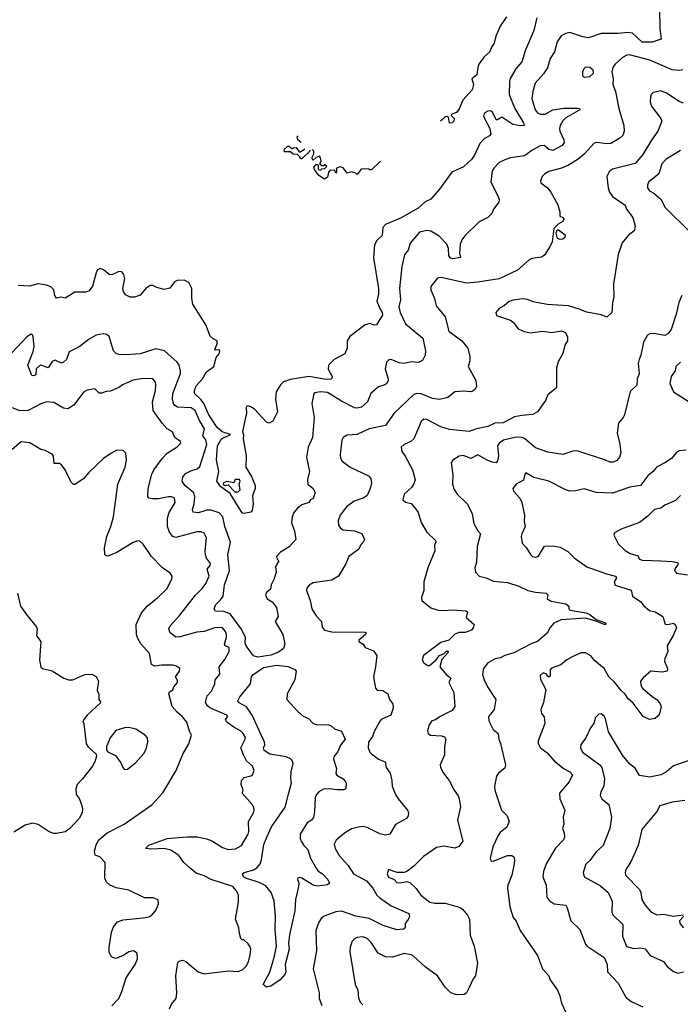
# Model space of a CAD drawing. Extents: x 1863118 to 1989590, y 394482 to 532474.
# Tile 117 of 215: x 1903755 to 1908413, y 510255 to 517202. Entities that reach past the tile are written whole.
import ezdxf

# ---------------------------------------------------------------- set-up
doc = ezdxf.new("R2010")
doc.units = 0

msp = doc.modelspace()

# ---------------------------------------------------------------- linework, layer by layer
at = {"layer": '0CON20XD'}
for points in [[(1908264.5, 517275), (1908268.9, 517185), (1908268.5, 517138.5), (1908278.6, 517065), (1908215, 517043.8), (1908145, 517042.8), (1908075.7, 517105.7), (1908045, 517112.5), (1907975, 517103.9), (1907855, 517103.6), (1907765.5, 517074.5), (1907725, 517081.2), (1907635, 517110.4), (1907605, 517104.5), (1907573.1, 517086.9), (1907543.8, 517046.2), (1907526.7, 516975), (1907495, 516928), (1907477.8, 516862.2), (1907449.4, 516820.6), (1907390, 516755), (1907373.3, 516695), (1907367, 516645), (1907389.4, 516565), (1907405, 516545.3), (1907425, 516534.5), (1907460.8, 516535), (1907515, 516564.6), (1907592.9, 516577.1), (1907688.5, 516578.5), (1907703.3, 516575), (1907703.8, 516565), (1907605, 516508.8), (1907585, 516488.2), (1907566.2, 516455), (1907560.4, 516435), (1907563.8, 516415), (1907592.7, 516355), (1907593.3, 516335), (1907578.9, 516315), (1907515, 516280), (1907485, 516286.9), (1907453.3, 516313.3), (1907425, 516312.2), (1907365, 516279.7), (1907315, 516242.1), (1907215, 516226.5), (1907175, 516213.1), (1907137, 516193), (1907097.1, 516155), (1907086.5, 516135), (1907076.8, 516055), (1907128.2, 515955), (1907135.9, 515934.1), (1907133.8, 515915), (1907096.7, 515865), (1907083.8, 515835), (1907056.2, 515805), (1906995, 515776.7), (1906893.2, 515676.8), (1906871.7, 515648.3), (1906860, 515615), (1906856.7, 515555), (1906862.5, 515525), (1906810, 515515), (1906795, 515518.6), (1906781.8, 515535), (1906777.6, 515587.6), (1906766.9, 515616.9), (1906713.7, 515673.7), (1906655, 515708.9), (1906625, 515714.6), (1906575, 515702.9), (1906508, 515625), (1906495, 515575.8), (1906468.1, 515541.9), (1906449.6, 515460.4), (1906432.4, 515305), (1906439.3, 515225), (1906428.2, 515175), (1906438.9, 515135), (1906475, 515056.8), (1906597.8, 514955), (1906615.7, 514865), (1906614.2, 514835), (1906595, 514796.7), (1906567.3, 514782.7), (1906516.8, 514786.8), (1906465, 514776.2), (1906431.7, 514781.7), (1906375, 514803.5), (1906358.7, 514801.3), (1906341.4, 514785), (1906332.4, 514737.6), (1906351.1, 514675), (1906353.1, 514655), (1906344.5, 514635.5), (1906330, 514625), (1906285, 514610.4), (1906230.9, 514565), (1906207.5, 514505), (1906165, 514467.9), (1906135, 514460), (1906115, 514464.4), (1906025, 514509.2), (1905925, 514570.8), (1905875, 514575.4), (1905835, 514568.6), (1905828.5, 514561.5), (1905815.4, 514495), (1905832.5, 514395), (1905818.9, 514255), (1905788.5, 514185), (1905778.2, 514115), (1905797.7, 514015), (1905785.6, 513955), (1905785.8, 513925.8), (1905825, 513893.3), (1905838, 513865), (1905825, 513824), (1905806.1, 513813.9), (1905793.3, 513795), (1905745, 513778), (1905713.6, 513756.4), (1905688.6, 513725), (1905676.9, 513695), (1905672.5, 513655), (1905693, 513593), (1905701.4, 513535), (1905655, 513483.1), (1905594.5, 513445.5), (1905566, 513415), (1905571.2, 513395), (1905583.3, 513385), (1905560, 513345), (1905563.4, 513305), (1905547.7, 513252.3), (1905527.5, 513215), (1905524.2, 513185), (1905495, 513161.4), (1905488.2, 513145), (1905499.2, 513115), (1905535.7, 513095), (1905566.4, 513055), (1905578, 512992), (1905555.8, 512955), (1905610.6, 512865), (1905625.7, 512795), (1905615.5, 512765), (1905580.8, 512739.2), (1905525, 512717.9), (1905435, 512704.7), (1905402.9, 512712.9), (1905351.7, 512785), (1905345.3, 512805), (1905348, 512845), (1905316.3, 512905), (1905239.8, 513009.8), (1905195, 513027), (1905135, 513028.5), (1905126.2, 513045), (1905137.3, 513075), (1905172.1, 513107.9), (1905190, 513135), (1905198.8, 513215), (1905235.4, 513315), (1905223.8, 513425), (1905242.6, 513515), (1905201.2, 513625), (1905187.5, 513695), (1905161.7, 513721.7), (1905105, 513742.3), (1905075, 513741.3), (1905015, 513721.6), (1904977.5, 513727.5), (1904972.7, 513745), (1904984.3, 513785.7), (1904989.2, 513835), (1904984.2, 513864.3), (1904918.5, 513915), (1904900, 513945), (1904905.4, 513974.6), (1904925, 513998.9), (1904961.4, 514018.6), (1905006.9, 514033.1), (1905025, 514050), (1905074, 514205), (1905067, 514237)], [(1907401.4, 517215), (1907381.1, 517125), (1907318, 516982), (1907294.6, 516905.4), (1907253.5, 516855), (1907213.5, 516786.5), (1907207.9, 516765), (1907206.7, 516675), (1907246.1, 516576.1), (1907307.1, 516475), (1907312.5, 516455), (1907285, 516451.8), (1907231.1, 516461.1), (1907155, 516513.8), (1907125, 516495.6), (1907115, 516495.6), (1907088.6, 516548.6), (1907075, 516558.1), (1907055, 516557.5), (1907034.3, 516545.7), (1907026, 516525), (1907029.4, 516509.4), (1907070.6, 516435), (1907078.1, 516395), (1907067.6, 516382.4), (1907029.8, 516360.2), (1907000.7, 516329.3), (1906962.5, 516245), (1906942.1, 516217.9), (1906885, 516163.1), (1906801.2, 516125), (1906716, 516005), (1906653.3, 515935), (1906613.2, 515916.8), (1906565, 515871.5), (1906445, 515804.5), (1906335, 515755.6), (1906315.5, 515734.5), (1906311.8, 515678.2), (1906274.3, 515645), (1906257.6, 515612.4), (1906248.8, 515521.2), (1906284.5, 515305), (1906284.4, 515265), (1906273.5, 515215), (1906295.6, 515165), (1906311.4, 515135), (1906312.7, 515117.3), (1906270, 515050), (1906255, 515047.1), (1906225, 515058.1), (1906191.4, 515048.6), (1906083.6, 514966.4), (1906064.2, 514935), (1906063.3, 514885), (1906046.9, 514845), (1905972.5, 514805), (1905932, 514765), (1905929.2, 514735), (1905957.5, 514685), (1905957.5, 514675), (1905948.8, 514665), (1905917.1, 514662.9), (1905795, 514683.6), (1905665, 514663.1), (1905615, 514647.1), (1905593.5, 514626.5), (1905564.4, 514575), (1905560, 514525), (1905573.1, 514435), (1905540.9, 514369.1), (1905515, 514355.7), (1905495, 514362.5), (1905410, 514455), (1905385, 514471.5), (1905365, 514476.7), (1905355.8, 514474.2), (1905351.9, 514465), (1905355.5, 514425.5), (1905344.2, 514385.8), (1905326.2, 514295), (1905333.6, 514273.6), (1905331.8, 514245), (1905352.1, 514125), (1905349.6, 514045), (1905392.5, 513975), (1905415.3, 513915.3), (1905416.2, 513895), (1905397.8, 513842.2), (1905400.6, 513785), (1905395, 513740), (1905385, 513727.5), (1905335, 513717.5), (1905325, 513723.3), (1905295, 513767.1), (1905239.8, 513859.8), (1905172.5, 513905), (1905146, 513946), (1905158.2, 514015), (1905143.7, 514095), (1905151.1, 514195), (1905178.9, 514245), (1905242.5, 514275), (1905183.3, 514293.3), (1905146.9, 514325), (1905088.4, 514415), (1905052.9, 514492.9), (1905035, 514519.2), (1904986.7, 514565), (1904987.5, 514585), (1905000.5, 514619.5), (1905045, 514666.9), (1905072.7, 514717.3), (1905124, 514755), (1905140.5, 514819.5), (1905162.5, 514845), (1905166.1, 514866.1), (1905161.7, 514871.7), (1905135, 514870), (1905130, 514875), (1905146.7, 514915), (1905147.5, 514935), (1905119.3, 514949.3), (1905099.3, 514969.3), (1905068.3, 515048.3), (1904976.7, 515195), (1904968.8, 515235), (1904968.8, 515305), (1904947.1, 515347.1), (1904915, 515364), (1904865, 515360.8), (1904847.3, 515352.7), (1904815, 515306.7), (1904775, 515298.6), (1904721.9, 515311.9), (1904695, 515326.2), (1904675, 515327.5), (1904644.1, 515305.9), (1904605, 515258.8), (1904565, 515243.8), (1904535, 515243.3), (1904500.5, 515260.5), (1904486.7, 515285), (1904483.3, 515305), (1904496, 515375), (1904488.8, 515405), (1904475, 515423.3), (1904455, 515426.2), (1904405, 515402.5), (1904387, 515403), (1904345, 515437.5), (1904325, 515446.7), (1904305, 515436.7), (1904294.5, 515415.5), (1904267.6, 515322.4), (1904245, 515288.8), (1904220.5, 515279.5), (1904145, 515280), (1904075, 515237.5), (1904045, 515243.8), (1904015, 515237.5), (1904003.8, 515255), (1903996.7, 515295), (1903975, 515316), (1903945, 515329.2), (1903885, 515337.1), (1903825, 515321.4), (1903745, 515326.7)], [(1907187.9, 517222.1), (1907143.3, 517155), (1907111.2, 517085), (1907100.6, 517035), (1907082.6, 517007.4), (1907071.2, 516975), (1907030.8, 516939.2), (1906993.1, 516886.9), (1906984.3, 516865), (1906977.8, 516812.2), (1906943.8, 516785), (1906953.8, 516745), (1906945, 516707.5), (1906880, 516635), (1906855, 516573.3), (1906835, 516547.5), (1906802.5, 516535), (1906797.5, 516525), (1906817.5, 516505), (1906816.2, 516485), (1906805, 516473.8), (1906785, 516472.5), (1906777.5, 516515), (1906768.8, 516518.8), (1906755, 516516), (1906735, 516494.2), (1906721.7, 516486.4)], [(1908431.5, 516848.5), (1908405, 516843.3), (1908355, 516848.8), (1908198.8, 516915), (1908055, 516954.3), (1908035, 516951.4), (1908005, 516935.8), (1907952.5, 516885), (1907938, 516865), (1907931.2, 516835), (1907940, 516785), (1907938, 516745), (1907955.7, 516695), (1907978.9, 516575), (1908014.4, 516455), (1908016.7, 516415), (1908007.1, 516385), (1907985.8, 516365), (1907922.7, 516327.3), (1907895, 516325.3), (1907825, 516335.5), (1907805, 516330.6), (1907737.1, 516255), (1907692.9, 516217.1), (1907625, 516175.6), (1907575, 516153.3), (1907485, 516130.6), (1907458, 516115), (1907440, 516095), (1907428, 516065), (1907430, 516050), (1907476.3, 516016.3), (1907500, 515985), (1907548.8, 515895), (1907563, 515847), (1907562.5, 515815), (1907585, 515806.2), (1907591.4, 515795), (1907585, 515777.5), (1907551.7, 515758.3), (1907521.7, 515728.3), (1907508.8, 515635), (1907496.2, 515605), (1907455, 515541.2), (1907435, 515527.1), (1907365, 515515.8), (1907345, 515506), (1907266, 515435), (1907135, 515373.2), (1906985, 515349.7), (1906905, 515343.8), (1906727.5, 515382.5), (1906701.7, 515378.3), (1906655, 515320), (1906652.9, 515295), (1906680.6, 515235), (1906692.6, 515182.6), (1906755, 515106), (1906780.8, 515005), (1906872, 514935), (1906913.8, 514885), (1906930, 514825), (1906930, 514795), (1906916.2, 514755), (1906972, 514655), (1906976.2, 514615), (1906966.7, 514595), (1906950, 514580), (1906935, 514576), (1906885, 514581.4), (1906824.3, 514575.7), (1906775, 514535.8), (1906715, 514521.1), (1906665, 514530), (1906586.9, 514563.1), (1906556.1, 514563.9), (1906535, 514556.7), (1906394.4, 514425), (1906335, 514339.2), (1906220, 514315), (1906135, 514275.6), (1906065, 514270), (1906035.6, 514254.4), (1906025.6, 514234.4), (1906014.4, 514134.4), (1906017.6, 514107.6), (1906027.9, 514087.9), (1906084.6, 514044.6), (1906214.5, 513984.5), (1906230.8, 513965), (1906235.7, 513935), (1906226.9, 513895), (1906205, 513844.2), (1906182.8, 513827.2), (1906114.6, 513805.4), (1906060, 513765), (1906014.3, 513705.7), (1906000, 513665), (1906002, 513635), (1906016.2, 513615), (1906035, 513602), (1906116.4, 513596.4), (1906167.3, 513577.3), (1906187.5, 513535), (1906177.5, 513515), (1906157.5, 513495), (1906146.7, 513465), (1906076.2, 513415), (1906055, 513362.5), (1906003.3, 513275), (1905955, 513248), (1905825, 513227.5), (1905797, 513213), (1905779.5, 513190.5), (1905778, 513175), (1905802.5, 513105), (1905815.6, 513045.6), (1905845, 512996.2), (1905882.5, 512955), (1905887.5, 512915), (1905904, 512895), (1905955, 512883.8), (1906191.4, 512881.4), (1906198.8, 512875), (1906194, 512865), (1906146.7, 512825), (1906147.5, 512815), (1906175.9, 512795.9), (1906191.7, 512771.7), (1906249.3, 512749.3), (1906272.5, 512715), (1906264.5, 512635), (1906249.4, 512565), (1906263.8, 512485), (1906275, 512472), (1906315, 512468.6), (1906351.2, 512445), (1906363.1, 512405), (1906385.7, 512375), (1906388.9, 512345), (1906371.9, 512295), (1906304.2, 512265), (1906295.7, 512255), (1906255.8, 512184.2), (1906242.1, 512145), (1906215.5, 512105), (1906212.5, 512065), (1906223.1, 512035), (1906235, 512021.4), (1906284.2, 511985), (1906331.4, 511965), (1906340, 511925), (1906368, 511885), (1906380, 511835), (1906381.9, 511795), (1906404.4, 511735), (1906424.6, 511704.6)], [(1907736.4, 516796.4), (1907775, 516802), (1907800, 516825), (1907798.8, 516845), (1907774.3, 516864.3), (1907745, 516867.1), (1907732, 516855), (1907724, 516835), (1907723.3, 516805), (1907736.4, 516796.4)], [(1908435, 516612.9), (1908405, 516624.3), (1908315, 516684.4), (1908275, 516700.6), (1908221.2, 516688.8), (1908208.1, 516675), (1908202.8, 516657.2), (1908201.5, 516625), (1908208.1, 516595), (1908276, 516505), (1908282, 516485), (1908254.3, 516415), (1908209.2, 516350.8), (1908148.8, 516251.2), (1908095, 516187.5), (1907935, 516146.9), (1907910.7, 516129.3), (1907894.4, 516095.6), (1907904.4, 516015), (1907914.5, 515984.5), (1907936, 515955), (1908025, 515893.8), (1908034, 515865), (1908078, 515805), (1908094.1, 515744.1), (1908087.9, 515712.1), (1908045, 515680), (1908003, 515627), (1907974, 515545), (1907940.8, 515335), (1907943.9, 515246.1), (1907933.8, 515205), (1907930, 515135), (1907895, 515103.8), (1907855, 515119.2), (1907755, 515137.7), (1907700.4, 515160.4), (1907625, 515183.3), (1907475, 515193.1), (1907375, 515211.1), (1907335, 515228.1), (1907298.3, 515231.7), (1907235, 515223.3), (1907206.6, 515213.4), (1907174, 515185), (1907136.2, 515165), (1907113.3, 515135), (1907117.5, 515115), (1907215, 515080.8), (1907236, 515065), (1907270.8, 515020.8), (1907312.1, 515002.1), (1907355, 514993.1), (1907444.4, 515004.4), (1907505, 514995.7), (1907575.9, 515005.9), (1907603.3, 514995), (1907616.7, 514965), (1907616.7, 514935), (1907600, 514905), (1907583.9, 514846.1), (1907552.3, 514787.7), (1907541.2, 514745), (1907540, 514605), (1907480, 514555), (1907463.3, 514515), (1907406.7, 514435), (1907373, 514417), (1907295, 514408.9), (1907245, 514399.1), (1907165, 514358.1), (1907105, 514354.1), (1907055, 514331.4), (1906975, 514315.6), (1906924.4, 514295.6), (1906785, 514309.6), (1906725, 514330.4), (1906625, 514380.5), (1906605, 514382.2), (1906585, 514367.1), (1906534.4, 514245), (1906513.5, 514226.5), (1906465.5, 514204.5), (1906446, 514185), (1906450, 514155), (1906473.4, 514123.4), (1906525.7, 514025), (1906542.9, 513955), (1906535, 513926.7), (1906518.9, 513901.1), (1906465.8, 513854.2), (1906456.2, 513815), (1906475, 513798), (1906515, 513787.5), (1906549.1, 513749.1), (1906564.3, 513724.3), (1906585.8, 513655), (1906626, 513585), (1906686.2, 513526.2), (1906689.2, 513515), (1906678.8, 513495), (1906682.5, 513455), (1906633.6, 513335), (1906605.7, 513235), (1906604.2, 513175), (1906588.6, 513125), (1906591.2, 513105), (1906653, 513053), (1906706.4, 513036.4), (1906743, 513033), (1906805, 513039.1), (1906901.7, 513031.7), (1906913.3, 513025), (1906903.3, 512985), (1906958.8, 512935), (1906955.6, 512915), (1906940.8, 512895), (1906895, 512878.8), (1906855, 512878.1), (1906822.8, 512867.2), (1906781.4, 512825), (1906725, 512806.7), (1906602, 512715), (1906594.1, 512685.9), (1906604.2, 512665), (1906633.8, 512645), (1906645, 512645.6), (1906691.6, 512685), (1906715, 512716.9), (1906748.8, 512731.2), (1906765, 512746.4), (1906776.2, 512746.2), (1906775, 512734.6), (1906732.3, 512687.7), (1906718.5, 512635), (1906761.5, 512581.5), (1906794.4, 512555), (1906780.8, 512525), (1906816.5, 512455), (1906823.8, 512355), (1906805, 512327.6), (1906719.5, 512285), (1906688.1, 512261.9), (1906660, 512255), (1906642.5, 512227.5), (1906630, 512185), (1906635.9, 512165.9), (1906652.5, 512155), (1906729.7, 512149.7), (1906751.2, 512141.2), (1906758.8, 512125), (1906750, 512075), (1906750.8, 512015), (1906720, 511945), (1906722, 511925), (1906744, 511885), (1906784.4, 511834.4), (1906817.5, 511765), (1906845.8, 511725), (1906854.3, 511705), (1906862.3, 511647.7), (1906842.5, 511555), (1906879.2, 511405), (1906852.5, 511367.5), (1906823.4, 511356.6), (1906745, 511370.6), (1906695, 511360.8), (1906602.1, 511297.9), (1906535, 511230), (1906485, 511191.2), (1906465, 511184), (1906416.1, 511186.1), (1906355, 511206), (1906346.9, 511175), (1906355, 511152.9), (1906395.6, 511135.6), (1906415, 511114.4), (1906435, 511111.1), (1906485, 511121.4), (1906505, 511114.3), (1906551.7, 511071.7), (1906584.6, 511024.6), (1906646.2, 510976.2), (1906682.4, 510967.6), (1906755, 510968.1), (1906855, 510940), (1906877, 510927), (1906912.9, 510885), (1906925.7, 510855), (1906931.7, 510741.7), (1906959.2, 510665), (1906983.8, 510545), (1906968.8, 510455), (1906952.5, 510435), (1906925, 510372.5), (1906906.7, 510335), (1906890, 510325), (1906835, 510322.5), (1906795, 510336.7), (1906755.7, 510375), (1906700.6, 510455), (1906615, 510520), (1906532.9, 510595), (1906515, 510603.8), (1906465, 510612.5), (1906383.3, 510586.7), (1906335, 510589.6), (1906282.5, 510615), (1906232.2, 510692.2), (1906205, 510718.6), (1906175, 510731.4), (1906135, 510727.1), (1906115, 510716), (1906097.5, 510695), (1906084.3, 510655), (1906082.9, 510625), (1906120, 510395), (1906140, 510355), (1906145, 510300), (1906155, 510270), (1906175, 510251.4)], [(1905739.9, 516334.6), (1905717.5, 516355), (1905712.5, 516375), (1905718.6, 516381.8)], [(1905800, 516281), (1905800, 516275), (1905745, 516220), (1905735, 516220), (1905730, 516235), (1905715, 516250), (1905683, 516253), (1905665, 516270), (1905625, 516270), (1905620, 516275), (1905621.7, 516288.3), (1905645, 516310), (1905655, 516310), (1905675, 516290), (1905683, 516297), (1905705, 516300), (1905725, 516270), (1905735, 516270), (1905764.6, 516291.2)], [(1906299.1, 516204.3), (1906235, 516142.5), (1906222.5, 516142.5), (1906215, 516150), (1906163, 516147), (1906135, 516110), (1906125, 516120), (1906095, 516127.5), (1906065, 516120), (1906036.4, 516156.4), (1906015, 516162.5), (1905990, 516155), (1905990, 516125), (1905985, 516120), (1905978.3, 516138.3), (1905945, 516140), (1905932.5, 516125), (1905925, 516090), (1905905, 516077.5), (1905865, 516102.5), (1905833.3, 516145), (1905828.3, 516161.7), (1905845, 516180), (1905855, 516180), (1905860, 516175), (1905860, 516145), (1905875, 516140), (1905885, 516150), (1905907, 516153), (1905920, 516165), (1905905, 516180), (1905898.3, 516171.7), (1905885, 516170), (1905871.7, 516181.7), (1905880, 516205), (1905877, 516227), (1905868.3, 516238.3), (1905845, 516230), (1905825, 516210), (1905820, 516215), (1905818.3, 516231.7), (1905830, 516255), (1905830, 516275), (1905818.3, 516286.7)], [(1908415, 516277.8), (1908312.6, 516217.4), (1908282.7, 516185), (1908260.9, 516115), (1908189.4, 516055), (1908180.6, 516035), (1908181.4, 516015), (1908195.8, 515995), (1908227.5, 515977.5), (1908276.5, 515935), (1908306.6, 515876.6), (1908477, 515707)], [(1907565, 515650), (1907547.5, 515657.5), (1907536.7, 515695), (1907545, 515720), (1907555, 515720), (1907600.8, 515685), (1907599.2, 515665), (1907585, 515654), (1907565, 515650)], [(1908423.8, 515255), (1908402.7, 515207.3), (1908384, 515125), (1908347.5, 515015), (1908324, 514985), (1908305, 514972.9), (1908223.4, 514986.6), (1908197.5, 514985), (1908182, 514975), (1908154.5, 514925.5), (1908134.4, 514835), (1908121.9, 514805), (1908116.7, 514775), (1908123.3, 514705), (1908108.1, 514665), (1908107.5, 514622.5), (1908060.5, 514579.5), (1908018.8, 514415), (1908010, 514395), (1907976.7, 514355), (1907967.5, 514285), (1907987.7, 514207.7), (1907993.3, 514145), (1907983.8, 514115), (1907965, 514090.8), (1907939.3, 514080.7), (1907915, 514081.1), (1907886.7, 514095), (1907685, 514159.4), (1907655, 514156.9), (1907585, 514134.3), (1907479.4, 514149.4), (1907391.4, 514181.4), (1907315, 514247.3), (1907295, 514254.5), (1907256.2, 514256.2), (1907165.4, 514234.6), (1907135, 514214.3), (1907123.9, 514195), (1907130.7, 514125), (1907125, 514088.8), (1907114.4, 514075.6), (1907088.9, 514081.1), (1907055, 514091.8), (1906985, 514130.9), (1906935, 514105.5), (1906885, 514126.7), (1906855, 514123.1), (1906808.8, 514095), (1906797.5, 514075), (1906810.3, 513990.3), (1906807.5, 513925), (1906817.9, 513887.9), (1906840.8, 513855), (1906913.2, 513783.2), (1906946.2, 513715), (1906957, 513647), (1906984.3, 513595), (1907004.3, 513575), (1906981.9, 513485), (1906975.5, 513374.5), (1906964.1, 513334.1), (1906968, 513305), (1906995.5, 513275.5), (1907045, 513263.1), (1907095, 513240.6), (1907195, 513230), (1907275, 513205.7), (1907337.5, 513175), (1907392.2, 513162.2), (1907467.5, 513155), (1907480, 513145), (1907473.3, 513115), (1907501.7, 513098.3), (1907605, 513081.4), (1907626.2, 513065), (1907628, 513045), (1907635.8, 513035.8), (1907748.1, 513018.1), (1907775, 513004.7), (1907819.5, 512969.5), (1907885, 512947.3), (1907888.6, 512935), (1907875, 512934.8), (1907819.2, 512959.2), (1907745, 512980.2), (1907573.3, 512966.7), (1907521.2, 512945), (1907495.9, 512914.1), (1907475, 512873.3), (1907405, 512814.2), (1907365, 512800), (1907240, 512735), (1907175, 512715.6), (1907145, 512699.4), (1907107.8, 512692.2), (1907056, 512665), (1907025.8, 512625), (1907019.2, 512585), (1907029.2, 512545), (1907052.5, 512495), (1907111.2, 512405), (1907100, 512335), (1907085, 512313.3), (1907061.2, 512285), (1907063.3, 512255), (1907094.4, 512194.4), (1907129.2, 512165), (1907132.5, 512125), (1907146.2, 512095), (1907180.8, 511945), (1907175, 511921.2), (1907131.2, 511885), (1907118, 511865), (1907102.9, 511795), (1907104.2, 511765.8), (1907152.9, 511625), (1907191.2, 511585), (1907206, 511545), (1907190.8, 511505), (1907143.4, 511466.6), (1907128.9, 511445), (1907090.6, 511365), (1907072, 511285), (1907076.7, 511266.7), (1907093.9, 511263.9), (1907195, 511305.7), (1907225, 511306), (1907238.8, 511295), (1907244.1, 511274.1), (1907241.4, 511245), (1907225.5, 511165), (1907197.8, 511095), (1907195.6, 511075), (1907210.6, 510945), (1907218.7, 510918.7), (1907235, 510867.5), (1907255, 510842.5), (1907284, 510775), (1907405, 510600), (1907442, 510505), (1907485.8, 510455.8), (1907495, 510427.5), (1907546.2, 510355), (1907563.8, 510315), (1907574.2, 510264.2), (1907605, 510197.5)], [(1905067, 514237), (1905046.8, 514265), (1905057.3, 514315), (1905022.7, 514375), (1904993.6, 514445), (1904965, 514463.9), (1904867.7, 514467.8), (1904849.5, 514479.5), (1904840, 514495), (1904833.3, 514525), (1904836.1, 514563.9), (1904889.1, 514705), (1904889.5, 514725), (1904879.5, 514765), (1904866.5, 514785), (1904776.2, 514865), (1904715, 514880.6), (1904605, 514844.7), (1904505, 514836.2), (1904455, 514838.8), (1904435, 514846.7), (1904415.7, 514865), (1904385, 514966.7), (1904369.5, 514979.5), (1904345, 514986), (1904295, 514976), (1904245, 514948), (1904175, 514892.9), (1904105, 514857.5), (1904084.7, 514805.3), (1904065, 514785.6), (1904049.5, 514779.5), (1904005, 514800), (1903985, 514789.2), (1903955, 514746.2), (1903905, 514763.5), (1903895, 514760.4), (1903872.4, 514737.6), (1903870, 514695), (1903855, 514688.1), (1903841.9, 514691.9), (1903812.5, 514765), (1903850.3, 514859.7), (1903856.5, 514895), (1903851.4, 514965), (1903845, 514978.8), (1903835, 514982), (1903805, 514964), (1903665, 514814.2)], [(1908414.6, 514785.4), (1908380.8, 514755), (1908375.7, 514725), (1908348.1, 514685), (1908339.2, 514635), (1908364.6, 514575), (1908475, 514504.5)], [(1904812.3, 510222.3), (1904825, 510256.5), (1904858.2, 510295), (1904862.2, 510335), (1904856.7, 510455), (1904870.8, 510549.2), (1904879.5, 510560.5), (1904904.2, 510565.8), (1904927.4, 510557.4), (1905013.4, 510483.4), (1905055, 510468.9), (1905225, 510491.8), (1905295, 510486.2), (1905328.9, 510501.1), (1905352.2, 510525), (1905368.5, 510555), (1905380, 510605), (1905383.8, 510645), (1905379.5, 510659.5), (1905365, 510682.5), (1905335, 510710), (1905325, 510710), (1905315, 510720), (1905304.1, 510754.1), (1905300, 510795), (1905276.7, 510855), (1905297.5, 510975), (1905296.9, 511025), (1905284.3, 511055), (1905258, 511085), (1905105.2, 511135.2), (1905055, 511162.2), (1904999.1, 511179.1), (1904956.5, 511215), (1904912.9, 511255), (1904877.9, 511305), (1904821.7, 511341.7), (1904775, 511353.3), (1904685, 511349.5), (1904642.5, 511355), (1904665, 511377.1), (1904795, 511424.5), (1904935, 511435.5), (1905005.4, 511435.4), (1905075, 511423.3), (1905115, 511405.7), (1905185, 511361.9), (1905225, 511347.3), (1905277, 511353), (1905320, 511375), (1905365.6, 511455), (1905370.6, 511475), (1905367.5, 511545), (1905404.2, 511605), (1905408.1, 511625), (1905406.2, 511645), (1905393.3, 511665), (1905323.9, 511743.9), (1905330, 511765), (1905316.2, 511805), (1905320, 511835), (1905337.5, 511855), (1905383.9, 511866.1), (1905396.7, 511875), (1905408.8, 511905), (1905397.5, 511935), (1905353.8, 511973.8), (1905334.3, 512015), (1905314.2, 512065), (1905345.6, 512125), (1905346.4, 512136.4), (1905331.9, 512165), (1905312.7, 512185), (1905265, 512209.5), (1905215.4, 512245), (1905207.1, 512265), (1905223.8, 512285), (1905216, 512295), (1905096.8, 512346.8), (1905080.1, 512360.1), (1905066.4, 512385), (1905077.8, 512432.2), (1905107.5, 512465), (1905131.4, 512515), (1905134.4, 512545), (1905166.7, 512585), (1905161.1, 512635), (1905201.3, 512688.7), (1905232.5, 512745), (1905232.7, 512772.7), (1905205.3, 512785.3), (1905199.1, 512795), (1905212.9, 512845), (1905214.5, 512865), (1905207.5, 512885), (1905185, 512910.6), (1905135, 512912.7), (1905055, 512885.4), (1905005, 512880.9), (1904885, 512846.7), (1904855, 512845.7), (1904815.5, 512875.5), (1904806.9, 512905), (1904817.1, 512925), (1904885, 513000), (1904995, 513142.5), (1905042.2, 513187.8), (1905068.7, 513225), (1905092.3, 513275), (1905076.5, 513325), (1905099.1, 513350.9), (1905100.5, 513365), (1905072.9, 513402.9), (1905064.6, 513425), (1905062, 513455), (1905073.3, 513545), (1905055, 513578.6), (1905035, 513587.8), (1905005, 513588.5), (1904855, 513548.9), (1904834, 513555), (1904810.6, 513585), (1904796.4, 513626.4), (1904796.5, 513685), (1904808.1, 513725), (1904851.9, 513795), (1904845.8, 513825), (1904825, 513834.3), (1904805, 513834.5), (1904735, 513821.5), (1904690.7, 513820.7), (1904666.7, 513825), (1904659.2, 513835), (1904661.1, 513895), (1904686.7, 513995), (1904700, 514025), (1904761.4, 514108.6), (1904795, 514144.3), (1904865, 514188.6), (1904892, 514215), (1904889.2, 514225), (1904848.6, 514255), (1904833.2, 514293.2), (1904795.4, 514315.4), (1904759.4, 514355), (1904697.3, 514445), (1904690.5, 514505), (1904712.5, 514585), (1904715.6, 514625), (1904712.9, 514645), (1904695, 514667.1), (1904625, 514669.5), (1904555, 514658.6), (1904480, 514625), (1904454.3, 514605.7), (1904395, 514581.2), (1904365, 514578), (1904335, 514566.2), (1904315, 514566.7), (1904285, 514596.2), (1904231.2, 514588.8), (1904205, 514573.8), (1904137.6, 514482.4), (1904095, 514455.8), (1904065, 514460.8), (1903995, 514500), (1903945.7, 514505.7), (1903905, 514491.9), (1903815, 514445.6), (1903756.8, 514443.2), (1903705, 514463.3)], [(1904405, 510244), (1904454.4, 510295.6), (1904475.7, 510345), (1904505, 510442.5), (1904570, 510535), (1904586.2, 510575), (1904583.3, 510615), (1904557.5, 510632.5), (1904525, 510626.2), (1904495, 510603.3), (1904435, 510577.5), (1904410, 510585), (1904397, 510597), (1904386.7, 510625), (1904386, 510655), (1904402.5, 510765), (1904417.3, 510802.7), (1904445, 510836.2), (1904485, 510850.8), (1904625.8, 510864.2), (1904665, 510871.2), (1904685, 510881.2), (1904713.3, 510915), (1904726.7, 510945), (1904733.3, 510965), (1904731.7, 510991.7), (1904696.1, 511006.1), (1904636.1, 511006.1), (1904525, 511061.2), (1904435, 511076.7), (1904387.7, 511097.7), (1904367.7, 511117.7), (1904356.2, 511145), (1904358, 511255), (1904320, 511295), (1904286.7, 511306.7), (1904282, 511335), (1904295, 511380), (1904314.3, 511415), (1904371.4, 511465), (1904491.2, 511525), (1904687.1, 511662.9), (1904765, 511748), (1904858.6, 511905), (1904905, 512020), (1904946.8, 512093.2), (1904966.2, 512155), (1904951.5, 512181.5), (1904933.3, 512245), (1904903.4, 512283.4), (1904865.6, 512315), (1904830.8, 512355), (1904805.7, 512444.3), (1904811.2, 512458.8), (1904835, 512473.3), (1904842.5, 512495), (1904868, 512525), (1904868.8, 512538.8), (1904854, 512565), (1904882, 512605), (1904883.3, 512625), (1904861.7, 512641.7), (1904835, 512647.1), (1904755, 512647.5), (1904705, 512640), (1904685, 512652.5), (1904670.3, 512730.3), (1904608.9, 512798.9), (1904588.5, 512835), (1904579.6, 512865), (1904577.5, 512935), (1904615, 513015.8), (1904655, 513062.9), (1904730, 513125), (1904792.8, 513187.2), (1904827.1, 513255), (1904830, 513275), (1904816.9, 513296.9), (1904761.2, 513335), (1904683.7, 513413.7), (1904625, 513501.2), (1904602.3, 513522.3), (1904585, 513524), (1904555, 513514), (1904435, 513440), (1904389.5, 513420.5), (1904375, 513416.7), (1904356.4, 513426.4), (1904354, 513475), (1904370.8, 513555), (1904398.1, 513625), (1904415.6, 513695), (1904446.9, 513925), (1904500, 514045), (1904509.2, 514095), (1904503.9, 514143.9), (1904485, 514163.3), (1904440, 514165), (1904398, 514142), (1904346.7, 514105), (1904241.2, 514005), (1904205, 513961.2), (1904145, 513923.3), (1904135, 513923.3), (1904117.7, 513937.7), (1904075.6, 514025.6), (1904051.2, 514061.2), (1904035, 514070.8), (1903999.5, 514069.5), (1903993, 514123), (1903985, 514136.2), (1903935, 514163.3), (1903905, 514170), (1903827.3, 514217.3), (1903765, 514223.8), (1903701.2, 514168.8)], [(1908454.3, 514165.7), (1908405, 514160.8), (1908384, 514145), (1908351.2, 514105), (1908305, 514074.4), (1908245, 514045.8), (1908224.5, 514015.5), (1908185, 513982.5), (1908131.2, 513915), (1908056.3, 513903.7), (1907935, 513861.9), (1907820, 513865), (1907735, 513890.8), (1907675, 513877.1), (1907635, 513875.8), (1907605, 513885.6), (1907485, 513946.7), (1907380.9, 513970.9), (1907325, 514003.8), (1907315.8, 513994.2), (1907308.2, 513951.8), (1907255, 513925.6), (1907232.5, 513895), (1907237.1, 513875), (1907281.9, 513825), (1907296.5, 513795), (1907313.5, 513705), (1907311.3, 513661.3), (1907318.6, 513625), (1907295.7, 513574.3)], [(1905295, 513870), (1905310, 513885), (1905301.8, 513925), (1905308.6, 513945), (1905305, 513958.8), (1905275, 513957.5), (1905265, 513934.3), (1905215, 513943.3), (1905192.5, 513935), (1905190, 513925), (1905196.4, 513916.4), (1905225, 513920), (1905271.1, 513871.1), (1905295, 513870)], [(1908415.4, 513844.6), (1908379.7, 513810.3), (1908305, 513777.5), (1908274.7, 513755.3), (1908231.4, 513745), (1908185, 513699.2), (1908126.4, 513653.6), (1907995, 513607.1), (1907948.3, 513581.7), (1907943.3, 513565), (1907974.6, 513504.6), (1908025, 513457.5), (1908060, 513435), (1908115, 513420), (1908117.5, 513405), (1908126.1, 513396.1), (1908145, 513389.2), (1908275, 513383.3), (1908355, 513380), (1908391.7, 513371.7), (1908398.8, 513365), (1908396.2, 513355), (1908378.8, 513335), (1908371.2, 513315), (1908387, 513297), (1908464.5, 513284.5)], [(1907295.7, 513574.3), (1907291.2, 513555), (1907297.5, 513507.5), (1907325, 513481.2), (1907358.9, 513425), (1907370.8, 513415), (1907395, 513410), (1907412.4, 513417.6), (1907455, 513487.5), (1907515, 513490.5), (1907565, 513480), (1907619.8, 513449.8), (1907664.5, 513404.5), (1907755, 513340.8), (1907891.9, 513291.9), (1907956.7, 513275), (1907962, 513265), (1907946, 513235), (1907953.2, 513213.2), (1908066.8, 513176.8), (1908076, 513135), (1908135, 513094.2), (1908155, 513066), (1908195, 513034.2), (1908235, 513023.8), (1908290.8, 512990.8), (1908306.4, 512936.4), (1908325.9, 512934.1), (1908365, 512943.3), (1908377.5, 512935), (1908385, 512910), (1908363.8, 512856.2), (1908321.2, 512785), (1908324, 512745), (1908304, 512695), (1908302, 512675), (1908323.3, 512625), (1908320, 512605), (1908285, 512598.8), (1908205, 512606), (1908150.5, 512559.5), (1908131.2, 512535), (1908133.6, 512506.4), (1908146.2, 512485), (1908215, 512425.8), (1908248, 512405), (1908272, 512375), (1908278.8, 512355), (1908265.7, 512304.3), (1908255, 512287.5), (1908235, 512272.5), (1908195, 512263.3), (1908152, 512285), (1908080.3, 512380.3), (1908045, 512411.2), (1908024.2, 512444.2), (1907995, 512468.8), (1907948.6, 512528.6), (1907908.6, 512565), (1907875, 512624), (1907809.3, 512679.3), (1907783.3, 512713.3), (1907745, 512734.2), (1907715, 512734.3), (1907655, 512710), (1907614.1, 512685.9), (1907570.5, 512649.5), (1907504.1, 512625.9), (1907494.6, 512615), (1907495, 512571.2), (1907485, 512564), (1907467.3, 512587.3), (1907445, 512594), (1907423.8, 512575), (1907427.3, 512547.3), (1907464.4, 512475), (1907449.4, 512385), (1907429.4, 512335), (1907435, 512306.7), (1907454.2, 512284.2), (1907457.5, 512235), (1907410, 512115), (1907411.4, 512095), (1907426.9, 512065), (1907475, 512028.6), (1907525, 511971.4), (1907595, 511917.1), (1907633.8, 511895), (1907653.8, 511875), (1907630, 511825), (1907560.6, 511745), (1907564.5, 511705), (1907600, 511625), (1907586, 511575), (1907590.8, 511525), (1907582, 511495), (1907594.2, 511464.2), (1907596.9, 511435), (1907589.2, 511415), (1907532.7, 511357.3), (1907466.9, 511245), (1907447.4, 511192.6), (1907443.1, 511155), (1907468.1, 511095), (1907471.7, 511011.7), (1907487.8, 510987.8), (1907523, 510963), (1907605, 510953.8), (1907615.7, 510935), (1907640.8, 510845), (1907705, 510783.3), (1907745, 510678.8), (1907756.2, 510665), (1907875, 510586), (1907897.1, 510535), (1907900, 510485), (1907974, 510405), (1908028.8, 510305), (1908066.7, 510275), (1908147.9, 510237.9)], [(1903740, 513155), (1903760, 513065), (1903807, 512997), (1903870.7, 512920.7), (1903877.5, 512905), (1903874.2, 512854.2), (1903903.8, 512815), (1903893.8, 512685), (1903905, 512632.5), (1903915, 512623.3), (1903985, 512606.7), (1904067.5, 512555), (1904100, 512545), (1904130, 512545), (1904215, 512581.2), (1904265, 512583.8), (1904295, 512566.7), (1904312, 512535), (1904301.2, 512471.2), (1904313, 512443), (1904312.5, 512405), (1904327.5, 512385), (1904231.2, 512295), (1904206.7, 512265), (1904200, 512245), (1904207.5, 512235), (1904225, 512092.5), (1904235, 512073.3), (1904295, 512020), (1904297.5, 512005), (1904286.2, 511965), (1904268.8, 511935), (1904198.8, 511845), (1904160, 511805), (1904150, 511775), (1904154, 511735), (1904175, 511706.7), (1904190.8, 511665), (1904197.5, 511635), (1904195.8, 511605), (1904174, 511565), (1904108, 511495), (1904075, 511472.9), (1904015, 511459.2), (1903995, 511460.8), (1903963, 511473), (1903885, 511523.8), (1903845, 511533.8), (1903795, 511518.8), (1903715, 511468.8)], [(1905495, 510376.2), (1905472.5, 510395), (1905518.1, 510481.9), (1905551.8, 510595), (1905565.5, 510665), (1905557.5, 510785), (1905559.5, 510875), (1905548.5, 510985), (1905527.3, 511045), (1905490.6, 511090.6), (1905444.8, 511114.8), (1905350.6, 511145), (1905333.8, 511155), (1905325.6, 511175), (1905338.8, 511185), (1905406.6, 511203.4), (1905430.6, 511219.4), (1905450, 511245), (1905460.8, 511275), (1905477.5, 511382.5), (1905497.2, 511435), (1905531.7, 511508.3), (1905626.1, 511645), (1905653.8, 511746.2), (1905671.7, 511818.3), (1905666.7, 511846.7), (1905669.2, 511895), (1905683.4, 511955), (1905676.7, 511975), (1905665, 511987.2), (1905635, 512001.2), (1905519.6, 512019.6), (1905478.5, 512045), (1905474.5, 512064.5), (1905482.7, 512085), (1905480.3, 512105), (1905395, 512295.6), (1905354.7, 512354.7), (1905302.4, 512382.4), (1905292.5, 512395), (1905307.6, 512425), (1905383.5, 512515), (1905389.2, 512565), (1905399.9, 512580.1), (1905475, 512632), (1905565, 512648.8), (1905648.2, 512638.2), (1905695, 512617.8), (1905705.7, 512605), (1905694.5, 512545), (1905640.8, 512445), (1905639.6, 512405), (1905713.6, 512323.6), (1905755, 512287.8), (1905790.9, 512270.9), (1905825, 512235.7), (1905845, 512228.6), (1905935, 512226.7), (1905950.7, 512220.7), (1905975, 512197.5), (1906025, 512182.5), (1906051.2, 512125), (1906017.7, 512082.3), (1905995.2, 512034.8), (1905972.7, 512005), (1905968.5, 511985), (1905988.9, 511918.9), (1905984.5, 511884.5), (1905992.1, 511872.1), (1906035.8, 511845), (1906052, 511825), (1906058, 511815), (1906054.2, 511775.8), (1906041.4, 511768.6), (1905995, 511767.3), (1905935, 511776.1), (1905896.3, 511773.7), (1905863.6, 511755), (1905846.8, 511735), (1905839.6, 511715), (1905834.3, 511614.3), (1905825.9, 511574.1), (1905811.8, 511555), (1905781.2, 511535), (1905732.9, 511455), (1905732.9, 511425), (1905740.8, 511405), (1905758.1, 511375), (1905787.3, 511347.3), (1905806.5, 511285), (1905846.2, 511215), (1905857.7, 511197.7), (1905891.1, 511175), (1905928.1, 511135), (1905940, 511110), (1905925, 511098.8), (1905855, 511087.5), (1905825, 511096.7), (1905745, 511144), (1905725, 511148.8), (1905717.5, 511145), (1905713.6, 511136.4), (1905723, 511113), (1905722.2, 511085), (1905700.5, 510995), (1905694.5, 510915), (1905657.5, 510745), (1905650.9, 510685), (1905655.4, 510645), (1905627.1, 510535), (1905631.1, 510485), (1905623.6, 510466.4), (1905592.5, 510427.5), (1905525, 510382), (1905495, 510376.2)], [(1908468, 511972), (1908365, 511938), (1908315, 511896), (1908275, 511874.3), (1908197, 511857), (1908125, 511870), (1908095, 511922), (1908058.3, 511948.3), (1908006.4, 512013.6), (1907907.3, 512177.3), (1907885, 512268.8), (1907875, 512287.5), (1907855, 512304), (1907837.7, 512302.3), (1907813.8, 512275), (1907802.7, 512237.3), (1907780, 512205), (1907749.7, 512140.3), (1907711.1, 512085), (1907709.1, 512065), (1907723.8, 512035), (1907845.5, 511945), (1907860.4, 511925), (1907878.5, 511845), (1907873.6, 511795), (1907851.5, 511755), (1907847.5, 511727.5), (1907858.8, 511705), (1907909.2, 511665), (1907927.5, 511575), (1907916.4, 511495), (1907870, 511375), (1907818.6, 511331.4), (1907775, 511270), (1907747.2, 511242.8), (1907728.8, 511185), (1907734.2, 511154.2), (1907850.5, 511090.5), (1907904.3, 511045), (1907931.7, 510981.7), (1907930.6, 510905), (1907937.4, 510887.4), (1908008.3, 510818.3), (1908004.6, 510735), (1908033.9, 510663.9), (1908085, 510649.4), (1908135, 510652.9), (1908165, 510645.8), (1908199.7, 510599.7), (1908295, 510556), (1908321.3, 510521.3), (1908365, 510485.8), (1908395, 510475.7), (1908435, 510484)], [(1904495, 511912.5), (1904515, 511913.3), (1904575, 511961.2), (1904630, 512025), (1904647.5, 512055), (1904659.2, 512105), (1904655.8, 512135.8), (1904640, 512155), (1904575, 512195.8), (1904525, 512208.8), (1904495, 512206.7), (1904434.2, 512185.8), (1904393.3, 512135), (1904366.7, 512075), (1904368.3, 512048.3), (1904377, 512037), (1904430, 512010), (1904468.3, 511958.3), (1904482.5, 511925), (1904495, 511912.5)], [(1906424.6, 511704.6), (1906489.2, 511625), (1906495.7, 511605), (1906494.2, 511585), (1906483.1, 511566.9), (1906405, 511524.2), (1906365, 511455.8), (1906335, 511449.4), (1906295, 511457.8), (1906205, 511503.1), (1906175, 511508.6), (1906145, 511505.7), (1906095, 511492.5), (1906045, 511461.4), (1905987.4, 511412.6), (1905972.7, 511385), (1905979.5, 511355), (1906007.8, 511305), (1906071.8, 511235), (1906108.5, 511175), (1906200, 511125), (1906244.4, 511075), (1906272.9, 511025), (1906295, 511005.6), (1906375, 510950.5), (1906500, 510895), (1906503.3, 510875), (1906495, 510852.5), (1906472.5, 510825), (1906472.5, 510795), (1906462.5, 510785), (1906415, 510781.1), (1906318.8, 510811.2), (1906219.9, 510859.9), (1906125, 510877.6), (1906025, 510912.3), (1905985, 510906.4), (1905902, 510878), (1905879.8, 510860.2), (1905863.3, 510835), (1905844.4, 510775), (1905848.3, 510631.7), (1905825.6, 510505), (1905866.4, 510335), (1905866.7, 510295), (1905885, 510246)], [(1908445, 511691.8), (1908355, 511681.5), (1908268.8, 511655), (1908247.5, 511615), (1908141.7, 511488.3), (1908116.5, 511375), (1908062.5, 511255), (1908029.2, 511205), (1908024, 511185), (1908026, 511165), (1908125.4, 511065), (1908135.3, 511045), (1908140.6, 510995), (1908164.4, 510955), (1908205, 510907.1), (1908246.7, 510886.7), (1908295, 510890), (1908365, 510877.7), (1908435.4, 510885.4)], [(1908435.6, 510875), (1908406.9, 510845), (1908410, 510825), (1908435.8, 510795)]]:
    msp.add_lwpolyline(points, dxfattribs=at)

doc.saveas('drawing.dxf')
